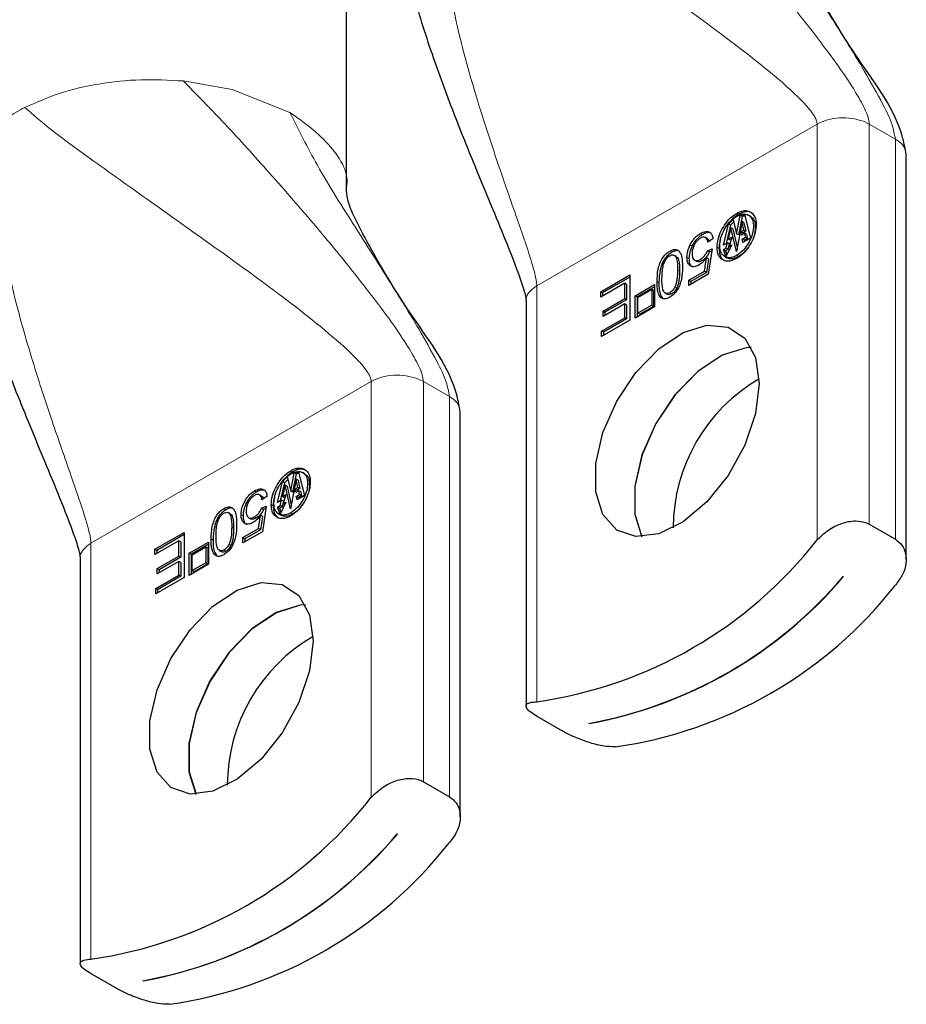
# Model space of a CAD drawing. Header units: millimetres. Extents: x 5 to 418, y 2 to 292.
# Tile 14 of 32: x 365.18 to 371.59, y 82.42 to 89.54. Entities that reach past the tile are written whole.
import ezdxf

# ---------------------------------------------------------------- set-up
doc = ezdxf.new("R2010")
doc.units = ezdxf.units.MM

msp = doc.modelspace()

# ---------------------------------------------------------------- linework, layer by layer
at = {"color": 7, "linetype": 'Continuous', "lineweight": 25}
for p, q in [((367.5446, 88.2983), (367.5446, 91.4011)), ((371.592, 85.6367), (371.592, 88.5674)), ((370.3066, 88.0612), (370.3402, 88.0949)), ((370.3446, 88.077), (370.3208, 88.053)), ((370.3402, 88.0949), (370.3655, 87.9923)), ((370.405, 88.0792), (370.3643, 87.8629)), ((370.3655, 87.9923), (370.3919, 88.1248)), ((370.406, 88.1166), (370.3797, 87.9842)), ((370.3919, 88.1248), (370.4227, 88.1299)), ((370.406, 88.1166), (370.3919, 88.1248)), ((370.4179, 88.0189), (370.405, 88.0792)), ((370.4191, 88.071), (370.405, 88.0792)), ((370.4253, 88.1198), (370.406, 88.1166)), ((370.4227, 88.1299), (370.4654, 87.9603)), ((370.4665, 88.1173), (370.4524, 88.1255)), ((370.2705, 87.9102), (370.3066, 88.0612)), ((370.3208, 88.053), (370.2892, 87.921)), ((370.3248, 88.0354), (370.3054, 87.9539)), ((370.3208, 88.053), (370.3066, 88.0612)), ((370.3643, 87.8629), (370.3248, 88.0354)), ((370.3389, 88.0272), (370.3248, 88.0354)), ((370.3389, 88.0272), (370.3698, 87.8923)), ((370.3965, 88.0066), (370.4179, 88.0189)), ((370.4018, 87.9818), (370.3965, 88.0066)), ((370.4107, 87.9984), (370.3965, 88.0066)), ((370.432, 88.0107), (370.4107, 87.9984)), ((370.432, 88.0107), (370.4179, 88.0189)), ((370.4191, 88.071), (370.432, 88.0107)), ((370.5023, 88.0384), (370.496, 87.989)), ((370.1411, 87.9646), (370.1403, 87.9651)), ((370.1544, 87.9569), (370.1411, 87.9646)), ((370.1944, 87.9546), (370.158, 87.9301)), ((370.3054, 87.9539), (370.3301, 87.9682)), ((370.3195, 87.9458), (370.3054, 87.9539)), ((370.3301, 87.9682), (370.3119, 87.9004)), ((370.3249, 87.9489), (370.3195, 87.9458)), ((370.3797, 87.9842), (370.3655, 87.9923)), ((370.4244, 87.9949), (370.4018, 87.9818)), ((370.4056, 87.9528), (370.4297, 87.9667)), ((370.4117, 87.9293), (370.4056, 87.9528)), ((370.4198, 87.9447), (370.4056, 87.9528)), ((370.4107, 87.9984), (370.4129, 87.9882)), ((370.4654, 87.9603), (370.4117, 87.9293)), ((370.4438, 87.9586), (370.4198, 87.9447)), ((370.4198, 87.9447), (370.4222, 87.9353)), ((370.4297, 87.9667), (370.4244, 87.9949)), ((370.4385, 87.9867), (370.4244, 87.9949)), ((370.4438, 87.9586), (370.4297, 87.9667)), ((370.4385, 87.9867), (370.4438, 87.9586)), ((370.1556, 87.8683), (370.1882, 87.8821)), ((370.1698, 87.8601), (370.1556, 87.8683)), ((370.1882, 87.8821), (370.1608, 87.6985)), ((370.1859, 87.867), (370.1698, 87.8601)), ((370.2988, 87.9265), (370.2705, 87.9102)), ((370.2712, 87.8769), (370.2891, 87.8873)), ((370.2887, 87.8263), (370.2712, 87.8769)), ((370.2853, 87.8688), (370.2712, 87.8769)), ((370.3032, 87.8791), (370.2853, 87.8688)), ((370.2853, 87.8688), (370.2954, 87.8397)), ((370.3313, 87.9116), (370.2887, 87.8263)), ((370.2891, 87.8873), (370.2988, 87.9265)), ((370.3032, 87.8791), (370.2891, 87.8873)), ((370.313, 87.9184), (370.2988, 87.9265)), ((370.313, 87.9184), (370.3032, 87.8791)), ((370.3119, 87.9004), (370.3313, 87.9116)), ((370.3226, 87.8942), (370.3119, 87.9004)), ((369.9302, 87.8268), (369.9161, 87.835)), ((370.0611, 87.8009), (370.0752, 87.7927)), ((370.133, 87.7208), (370.1483, 87.8172)), ((370.1624, 87.8091), (370.1471, 87.7126)), ((370.1624, 87.8091), (370.1483, 87.8172)), ((370.28, 87.8269), (370.2942, 87.8188)), ((370.0202, 87.6557), (370.133, 87.7208)), ((370.1471, 87.7126), (370.133, 87.7208)), ((369.3828, 87.5718), (369.5941, 87.6937)), ((369.5941, 87.6774), (369.397, 87.5636)), ((369.5941, 87.6937), (369.5941, 87.3671)), ((370.1608, 87.6985), (370.0202, 87.6173)), ((370.0202, 87.6173), (370.0202, 87.6557)), ((370.0202, 87.6557), (370.0344, 87.6475)), ((370.1471, 87.7126), (370.0344, 87.6475)), ((369.5566, 87.6335), (369.3828, 87.5332)), ((369.5566, 87.5225), (369.5566, 87.6335)), ((369.5707, 87.6253), (369.5566, 87.6335)), ((369.5707, 87.6253), (369.5707, 87.5143)), ((369.6321, 87.5434), (369.7714, 87.6238)), ((369.7714, 87.6074), (369.6463, 87.5352)), ((369.6522, 87.532), (369.7516, 87.5894)), ((369.7516, 87.5894), (369.7516, 87.4746)), ((369.7657, 87.5812), (369.7516, 87.5894)), ((369.7657, 87.5812), (369.7657, 87.4664)), ((369.7714, 87.6238), (369.7714, 87.4629)), ((370.0344, 87.6475), (370.0344, 87.6255)), ((369.3828, 87.5332), (369.3828, 87.5718)), ((369.397, 87.5636), (369.3828, 87.5718)), ((369.397, 87.5636), (369.397, 87.5414)), ((369.3999, 87.432), (369.5566, 87.5225)), ((369.5707, 87.5143), (369.414, 87.4238)), ((369.5707, 87.5143), (369.5566, 87.5225)), ((369.6321, 87.3825), (369.6321, 87.5434)), ((369.6463, 87.5352), (369.6321, 87.5434)), ((369.6463, 87.5352), (369.6463, 87.3906)), ((369.6522, 87.4172), (369.6522, 87.532)), ((369.8491, 87.5634), (369.8632, 87.5553)), ((368.843, 87.5061), (368.843, 84.5754)), ((369.5566, 87.4839), (369.3999, 87.3934)), ((369.5566, 87.3841), (369.5566, 87.4839)), ((369.5707, 87.4757), (369.5566, 87.4839)), ((369.5707, 87.4757), (369.5707, 87.3759)), ((369.7714, 87.4629), (369.6321, 87.3825)), ((369.7516, 87.4746), (369.6522, 87.4172)), ((369.7657, 87.4664), (369.6663, 87.4091)), ((369.7516, 87.4746), (369.7657, 87.4664)), ((369.3893, 87.2875), (369.5566, 87.3841)), ((369.5941, 87.3671), (369.3893, 87.2489)), ((369.3999, 87.3934), (369.3999, 87.432)), ((369.3999, 87.432), (369.414, 87.4238)), ((369.5707, 87.3759), (369.4035, 87.2793)), ((369.414, 87.4238), (369.414, 87.4016)), ((369.5707, 87.3759), (369.5566, 87.3841)), ((369.6663, 87.4091), (369.6522, 87.4172)), ((369.3893, 87.2489), (369.3893, 87.2875)), ((369.4035, 87.2793), (369.3893, 87.2875)), ((369.4035, 87.2793), (369.4035, 87.2571)), ((368.3676, 83.7753), (368.3676, 86.706)), ((367.0822, 86.1998), (367.1158, 86.2335)), ((367.1158, 86.2335), (367.1411, 86.1309)), ((367.1411, 86.1309), (367.1675, 86.2634)), ((367.1816, 86.2552), (367.1553, 86.1228)), ((367.1675, 86.2634), (367.1983, 86.2685)), ((367.1816, 86.2552), (367.1675, 86.2634)), ((367.2008, 86.2584), (367.1816, 86.2552)), ((367.1983, 86.2685), (367.2409, 86.0988)), ((367.2421, 86.2559), (367.228, 86.2641)), ((367.0461, 86.0488), (367.0822, 86.1998)), ((367.0964, 86.1916), (367.0648, 86.0596)), ((367.1004, 86.1739), (367.081, 86.0925)), ((367.0964, 86.1916), (367.0822, 86.1998)), ((367.1202, 86.2156), (367.0964, 86.1916)), ((367.1398, 86.0015), (367.1004, 86.1739)), ((367.1145, 86.1658), (367.1004, 86.1739)), ((367.1145, 86.1658), (367.1454, 86.0309)), ((367.1806, 86.2178), (367.1398, 86.0015)), ((367.1721, 86.1452), (367.1935, 86.1575)), ((367.1935, 86.1575), (367.1806, 86.2178)), ((367.1947, 86.2096), (367.1806, 86.2178)), ((367.2076, 86.1493), (367.1935, 86.1575)), ((367.1947, 86.2096), (367.2076, 86.1493)), ((367.2779, 86.177), (367.2716, 86.1276)), ((366.9167, 86.1032), (366.9158, 86.1037)), ((366.93, 86.0955), (366.9167, 86.1032)), ((366.97, 86.0932), (366.9336, 86.0687)), ((367.081, 86.0925), (367.1056, 86.1068)), ((367.0951, 86.0844), (367.081, 86.0925)), ((367.1056, 86.1068), (367.0875, 86.039)), ((367.1005, 86.0875), (367.0951, 86.0844)), ((367.1553, 86.1228), (367.1411, 86.1309)), ((367.1774, 86.1204), (367.1721, 86.1452)), ((367.1863, 86.137), (367.1721, 86.1452)), ((367.2, 86.1335), (367.1774, 86.1204)), ((367.1812, 86.0914), (367.2053, 86.1053)), ((367.1873, 86.0679), (367.1812, 86.0914)), ((367.1954, 86.0833), (367.1812, 86.0914)), ((367.2076, 86.1493), (367.1863, 86.137)), ((367.1863, 86.137), (367.1885, 86.1268)), ((367.2409, 86.0988), (367.1873, 86.0679)), ((367.2194, 86.0972), (367.1954, 86.0833)), ((367.1954, 86.0833), (367.1978, 86.0739)), ((367.2053, 86.1053), (367.2, 86.1335)), ((367.2141, 86.1253), (367.2, 86.1335)), ((367.2194, 86.0972), (367.2053, 86.1053)), ((367.2141, 86.1253), (367.2194, 86.0972)), ((366.9312, 86.0069), (366.9638, 86.0207)), ((366.9638, 86.0207), (366.9364, 85.8371)), ((367.0744, 86.0651), (367.0461, 86.0488)), ((367.0468, 86.0155), (367.0647, 86.0259)), ((367.0643, 85.9649), (367.0468, 86.0155)), ((367.0609, 86.0073), (367.0468, 86.0155)), ((367.0788, 86.0177), (367.0609, 86.0073)), ((367.1069, 86.0502), (367.0643, 85.9649)), ((367.0647, 86.0259), (367.0744, 86.0651)), ((367.0788, 86.0177), (367.0647, 86.0259)), ((367.0886, 86.0569), (367.0744, 86.0651)), ((367.0886, 86.0569), (367.0788, 86.0177)), ((367.0875, 86.039), (367.1069, 86.0502)), ((367.0982, 86.0328), (367.0875, 86.039)), ((366.7058, 85.9654), (366.6917, 85.9736)), ((366.9086, 85.8594), (366.9239, 85.9558)), ((366.938, 85.9477), (366.9227, 85.8512)), ((366.938, 85.9477), (366.9239, 85.9558)), ((366.9453, 85.9987), (366.9312, 86.0069)), ((366.9615, 86.0055), (366.9453, 85.9987)), ((367.0556, 85.9655), (367.0698, 85.9574)), ((367.0609, 86.0073), (367.071, 85.9783)), ((366.8367, 85.9394), (366.8508, 85.9313)), ((371.3253, 85.8909), (371.5139, 85.7821)), ((366.1584, 85.7104), (366.3697, 85.8323)), ((366.3697, 85.816), (366.1726, 85.7022)), ((366.3697, 85.8323), (366.3697, 85.5057)), ((366.7958, 85.7943), (366.9086, 85.8594)), ((366.9364, 85.8371), (366.7958, 85.7559)), ((366.9227, 85.8512), (366.81, 85.7861)), ((366.9227, 85.8512), (366.9086, 85.8594)), ((366.3322, 85.7721), (366.1584, 85.6718)), ((366.3322, 85.6611), (366.3322, 85.7721)), ((366.3463, 85.7639), (366.3322, 85.7721)), ((366.3463, 85.7639), (366.3463, 85.6529)), ((366.4077, 85.6819), (366.547, 85.7624)), ((366.547, 85.746), (366.4219, 85.6738)), ((366.4278, 85.6706), (366.5272, 85.728)), ((366.5272, 85.728), (366.5272, 85.6132)), ((366.5413, 85.7198), (366.5272, 85.728)), ((366.547, 85.7624), (366.547, 85.6015)), ((366.7958, 85.7559), (366.7958, 85.7943)), ((366.7958, 85.7943), (366.81, 85.7861)), ((366.81, 85.7861), (366.81, 85.7641)), ((366.1584, 85.6718), (366.1584, 85.7104)), ((366.1726, 85.7022), (366.1584, 85.7104)), ((366.1726, 85.7022), (366.1726, 85.6799)), ((366.1755, 85.5706), (366.3322, 85.6611)), ((366.3463, 85.6529), (366.3322, 85.6611)), ((366.4077, 85.5211), (366.4077, 85.6819)), ((366.4219, 85.6738), (366.4077, 85.6819)), ((366.4219, 85.6738), (366.4219, 85.5292)), ((366.4278, 85.5558), (366.4278, 85.6706)), ((366.5413, 85.7198), (366.5413, 85.605)), ((366.6247, 85.702), (366.6388, 85.6938)), ((365.6186, 85.6447), (365.6186, 82.714)), ((366.3322, 85.6225), (366.1755, 85.532)), ((366.3463, 85.6529), (366.1896, 85.5624)), ((366.3322, 85.5226), (366.3322, 85.6225)), ((366.3463, 85.6143), (366.3322, 85.6225)), ((366.3463, 85.6143), (366.3463, 85.5145)), ((366.547, 85.6015), (366.4077, 85.5211)), ((366.5272, 85.6132), (366.4278, 85.5558)), ((366.5413, 85.605), (366.4419, 85.5476)), ((366.5272, 85.6132), (366.5413, 85.605)), ((366.1649, 85.4261), (366.3322, 85.5226)), ((366.1755, 85.532), (366.1755, 85.5706)), ((366.1755, 85.5706), (366.1896, 85.5624)), ((366.3463, 85.5145), (366.1791, 85.4179)), ((366.1896, 85.5624), (366.1896, 85.5402)), ((366.3463, 85.5145), (366.3322, 85.5226)), ((366.4419, 85.5476), (366.4278, 85.5558)), ((366.3697, 85.5057), (366.1649, 85.3875)), ((371.136, 85.5126), (371.1374, 85.5118)), ((366.1649, 85.3875), (366.1649, 85.4261)), ((366.1791, 85.4179), (366.1649, 85.4261)), ((366.1791, 85.4179), (366.1791, 85.3956)), ((368.9211, 84.503), (369.1097, 84.3942)), ((369.299, 84.4505), (369.2975, 84.4513)), ((369.299, 84.4505), (369.299, 84.4514)), ((368.1009, 84.0295), (368.2894, 83.9207)), ((367.9116, 83.6512), (367.913, 83.6504)), ((365.6967, 82.6416), (365.8853, 82.5328)), ((366.0746, 82.5891), (366.0731, 82.5899)), ((366.0746, 82.5891), (366.0746, 82.59))]:
    msp.add_line(p, q, dxfattribs=at)
at = {"color": 7, "linetype": 'Continuous', "lineweight": 18}
for p, q in [((366.3636, 89.0965), (366.7187, 89.0354)), ((366.7187, 89.0354), (367.1345, 88.8698)), ((371.3253, 88.7851), (371.2832, 88.8049)), ((370.9482, 88.7851), (368.9211, 87.615)), ((370.9482, 88.7851), (370.9482, 85.7777)), ((371.3253, 85.8909), (371.3253, 88.7851)), ((371.5139, 88.6763), (371.3253, 88.7851)), ((371.5139, 88.6763), (371.5139, 85.7821)), ((370.3803, 88.1313), (370.3662, 88.1394)), ((370.5023, 88.0384), (370.4882, 88.0465)), ((370.1176, 87.9851), (370.1034, 87.9932)), ((369.8825, 87.8657), (369.8966, 87.8575)), ((370.0434, 87.9027), (370.0293, 87.9108)), ((370.2389, 87.8863), (370.2247, 87.8945)), ((370.021, 87.8128), (370.0069, 87.821)), ((370.1182, 87.7985), (370.1041, 87.8067)), ((370.3662, 87.8352), (370.3803, 87.8271)), ((369.939, 87.7317), (369.9531, 87.7236)), ((368.9211, 84.6076), (368.9211, 87.615)), ((369.8046, 87.6378), (369.7904, 87.646)), ((369.9352, 87.603), (369.9211, 87.6111)), ((369.897, 87.5575), (369.8829, 87.5657)), ((368.1009, 86.9237), (368.0588, 86.9435)), ((367.7238, 86.9237), (365.6967, 85.7536)), ((367.7238, 86.9237), (367.7238, 83.9163)), ((368.1009, 84.0295), (368.1009, 86.9237)), ((368.2894, 86.8149), (368.1009, 86.9237)), ((368.2894, 86.8149), (368.2894, 83.9207)), ((367.1559, 86.2698), (367.1417, 86.278)), ((367.2779, 86.177), (367.2637, 86.1851)), ((366.8932, 86.1237), (366.879, 86.1318)), ((366.819, 86.0413), (366.8049, 86.0494)), ((367.0145, 86.0249), (367.0003, 86.0331)), ((366.6581, 86.0043), (366.6722, 85.9961)), ((366.7966, 85.9514), (366.7825, 85.9596)), ((366.8938, 85.9371), (366.8797, 85.9452)), ((367.1417, 85.9738), (367.1559, 85.9657)), ((366.7145, 85.8703), (366.7287, 85.8622)), ((365.6967, 82.7461), (365.6967, 85.7536)), ((366.5801, 85.7764), (366.566, 85.7846)), ((366.7108, 85.7415), (366.6966, 85.7497)), ((366.6726, 85.6961), (366.6585, 85.7043))]:
    msp.add_line(p, q, dxfattribs=at)
at = {"color": 7, "linetype": 'Continuous', "lineweight": 25, "flags": 128}
for points in [[(370.5022, 87.0968), (370.5286, 86.9099), (370.5022, 86.6925), (370.4254, 86.4639), (370.305, 86.2445), (370.1516, 86.0538), (369.979, 85.9086), (369.8025, 85.822), (369.6377, 85.8015), (369.4992, 85.8491), (369.3995, 85.9604), (369.3473, 86.1257), (369.3473, 86.3301), (369.3995, 86.5556), (369.4992, 86.7821), (369.6377, 86.9895), (369.8025, 87.1594), (369.979, 87.2766), (370.1516, 87.3307), (370.305, 87.317), (370.4254, 87.2367), (370.5022, 87.0968)], [(370.4713, 87.1708), (370.4338, 87.1679), (370.2612, 87.1137), (370.0846, 86.9965), (369.9198, 86.8267), (369.7814, 86.6193), (369.6816, 86.3928), (369.6294, 86.1673), (369.6294, 85.9628), (369.6801, 85.8003)], [(370.4717, 87.1699), (370.4352, 87.167), (370.2626, 87.1129), (370.086, 86.9957), (369.9212, 86.8258), (369.7828, 86.6185), (369.683, 86.3919), (369.6309, 86.1664), (369.6309, 85.962), (369.6811, 85.8003)], [(367.2778, 85.2354), (367.3042, 85.0485), (367.2778, 84.831), (367.201, 84.6025), (367.0806, 84.3831), (366.9272, 84.1924), (366.7546, 84.0472), (366.5781, 83.9606), (366.4133, 83.9401), (366.2748, 83.9877), (366.1751, 84.099), (366.1229, 84.2643), (366.1229, 84.4687), (366.1751, 84.6942), (366.2748, 84.9207), (366.4133, 85.1281), (366.5781, 85.298), (366.7546, 85.4152), (366.9272, 85.4693), (367.0806, 85.4556), (367.201, 85.3752), (367.2778, 85.2354)], [(367.2469, 85.3093), (367.2094, 85.3064), (367.0368, 85.2523), (366.8602, 85.1351), (366.6954, 84.9652), (366.557, 84.7579), (366.4572, 84.5314), (366.405, 84.3059), (366.405, 84.1014), (366.4557, 83.9389)], [(367.2473, 85.3085), (367.2108, 85.3056), (367.0382, 85.2515), (366.8616, 85.1343), (366.6968, 84.9644), (366.5584, 84.757), (366.4586, 84.5305), (366.4065, 84.305), (366.4065, 84.1006), (366.4567, 83.9389)]]:
    msp.add_lwpolyline(points, dxfattribs=at)
at = {"color": 7, "linetype": 'Continuous', "lineweight": 18}
msp.add_arc((365.815, 87.728), 1.3191, 116.87687, 123.11514, dxfattribs=at)
at = {"color": 7, "linetype": 'Continuous', "lineweight": 25}
for centre, radius, start, end in [((371.1542, 85.8629), 1.2472, 120.1394, 179.86599), ((368.4816, 87.7097), 3.1331, 278.06474, 321.93003), ((368.7361, 87.5468), 3.146, 280.27979, 319.71493), ((368.7375, 87.546), 3.1461, 280.28003, 319.71465), ((369.0473, 87.3831), 3.1331, 278.06446, 321.93005), ((367.9298, 84.0015), 1.2472, 120.13916, 179.86629), ((365.2572, 85.8483), 3.1331, 278.06428, 321.93023), ((365.5117, 85.6855), 3.1461, 280.28025, 319.71445), ((365.5132, 85.6845), 3.1459, 280.27928, 319.71542), ((365.8229, 85.5217), 3.1331, 278.06428, 321.93024)]:
    msp.add_arc(centre, radius, start, end, dxfattribs=at)
at = {"color": 7, "linetype": 'Continuous', "lineweight": 18}
for points, knots in [([(371.3253, 88.7851), (371.323, 88.8014), (371.3176, 88.8401), (371.2814, 88.9201), (371.189, 89.0836), (371.0165, 89.3244), (370.7767, 89.6319), (370.4921, 89.9739), (370.1811, 90.3296), (369.8749, 90.6669), (369.6761, 90.8686), (369.588, 90.958)], [0, 0, 0, 0, 0.017488, 0.041792, 0.093247, 0.219266, 0.358579, 0.511656, 0.696257, 0.865395, 1, 1, 1, 1]), ([(370.9482, 88.7851), (370.9471, 88.7931), (370.9448, 88.8111), (370.9306, 88.8387), (370.8968, 88.8903), (370.7936, 89.0024), (370.5753, 89.1912), (370.2412, 89.4484), (369.8202, 89.7543), (369.368, 90.0735), (368.9628, 90.3627), (368.6544, 90.585), (368.5045, 90.7134), (368.4431, 90.7659)], [0, 0, 0, 0, 0.007437, 0.016887, 0.028587, 0.065112, 0.158537, 0.298271, 0.45908, 0.644926, 0.815543, 0.924549, 1, 1, 1, 1]), ([(370.3589, 90.7312), (370.4236, 90.6029), (370.5673, 90.3177), (370.8359, 89.8957), (371.0843, 89.5036), (371.2849, 89.1811), (371.4072, 88.9607), (371.4903, 88.7993), (371.5072, 88.7113), (371.5139, 88.6763)], [0, 0, 0, 0, 0.182225, 0.405157, 0.634216, 0.771718, 0.886661, 0.954988, 1, 1, 1, 1]), ([(368.3188, 90.6942), (368.2934, 90.6109), (368.2384, 90.431), (368.2424, 90.1277), (368.3012, 89.628), (368.4486, 89.0804), (368.6325, 88.5175), (368.7709, 88.1213), (368.8682, 87.8453), (368.9106, 87.69), (368.9198, 87.6399), (368.9207, 87.6226), (368.9211, 87.615)], [0, 0, 0, 0, 0.08169, 0.176353, 0.282579, 0.556382, 0.708069, 0.841123, 0.952043, 0.983705, 0.992826, 1, 1, 1, 1]), ([(365.2187, 88.9045), (365.3016, 88.9413), (365.4736, 89.0175), (365.7572, 89.0805), (366.0574, 89.1132), (366.2612, 89.1021), (366.3636, 89.0965)], [0, 0, 0, 0, 0.230999, 0.479527, 0.738565, 1, 1, 1, 1]), ([(368.1009, 86.9237), (368.0986, 86.94), (368.0932, 86.9787), (368.057, 87.0587), (367.9646, 87.2222), (367.7921, 87.463), (367.5522, 87.7705), (367.2677, 88.1125), (366.9567, 88.4682), (366.6505, 88.8055), (366.4517, 89.0072), (366.3636, 89.0965)], [0, 0, 0, 0, 0.017488, 0.041792, 0.093247, 0.219266, 0.358579, 0.511656, 0.696256, 0.865395, 1, 1, 1, 1]), ([(367.7238, 86.9237), (367.7227, 86.9317), (367.7204, 86.9497), (367.7062, 86.9773), (367.6724, 87.0288), (367.5692, 87.141), (367.3509, 87.3297), (367.0168, 87.587), (366.5958, 87.8929), (366.1436, 88.212), (365.7384, 88.5013), (365.43, 88.7236), (365.2801, 88.852), (365.2187, 88.9045)], [0, 0, 0, 0, 0.007437, 0.016887, 0.028587, 0.065113, 0.158537, 0.298272, 0.459081, 0.644926, 0.815543, 0.924549, 1, 1, 1, 1]), ([(367.1345, 88.8698), (367.1991, 88.7415), (367.3429, 88.4563), (367.6115, 88.0342), (367.8599, 87.6422), (368.0605, 87.3197), (368.1828, 87.0993), (368.2659, 86.9379), (368.2827, 86.8498), (368.2894, 86.8149)], [0, 0, 0, 0, 0.182225, 0.405157, 0.634216, 0.771718, 0.886658, 0.954988, 1, 1, 1, 1]), ([(367.1345, 88.8698), (367.2368, 88.797), (367.4229, 88.6646), (367.572, 88.4212), (367.5416, 88.3152), (367.5404, 88.3109)], [0, 0, 0, 0, 0.539559, 0.981556, 1, 1, 1, 1]), ([(365.0944, 88.8328), (365.069, 88.7494), (365.014, 88.5696), (365.018, 88.2663), (365.0768, 87.7666), (365.2242, 87.219), (365.4081, 86.6561), (365.5465, 86.2599), (365.6438, 85.9839), (365.6862, 85.8286), (365.6954, 85.7784), (365.6963, 85.7612), (365.6967, 85.7536)], [0, 0, 0, 0, 0.08169, 0.176353, 0.282579, 0.556382, 0.708069, 0.841123, 0.952043, 0.983705, 0.992826, 1, 1, 1, 1]), ([(371.2832, 88.8049), (371.2557, 88.8131), (371.1992, 88.83), (371.1102, 88.8318), (371.0237, 88.8202), (370.9725, 88.7964), (370.9482, 88.7851)], [0, 0, 0, 0, 0.248681, 0.511319, 0.767925, 1, 1, 1, 1]), ([(371.592, 88.5674), (371.5872, 88.5884), (371.5766, 88.6352), (371.5361, 88.6617), (371.5139, 88.6763)], [0, 0, 0, 0, 0.449222, 1, 1, 1, 1]), ([(368.9211, 87.615), (368.9029, 87.6023), (368.8695, 87.579), (368.8411, 87.5353), (368.8453, 87.5114), (368.8463, 87.5062)], [0, 0, 0, 0, 0.485242, 0.887636, 1, 1, 1, 1]), ([(368.0588, 86.9435), (368.0313, 86.9517), (367.9748, 86.9686), (367.8858, 86.9704), (367.7993, 86.9588), (367.7481, 86.935), (367.7238, 86.9237)], [0, 0, 0, 0, 0.248683, 0.511318, 0.767927, 1, 1, 1, 1]), ([(368.3676, 86.706), (368.3628, 86.727), (368.3522, 86.7738), (368.3117, 86.8003), (368.2894, 86.8149)], [0, 0, 0, 0, 0.449222, 1, 1, 1, 1]), ([(365.6967, 85.7536), (365.6785, 85.7408), (365.6451, 85.7176), (365.6167, 85.6738), (365.6209, 85.65), (365.6219, 85.6448)], [0, 0, 0, 0, 0.485246, 0.887636, 1, 1, 1, 1])]:
    msp.add_open_spline(points, degree=3, knots=knots, dxfattribs=at)
at = {"color": 7, "linetype": 'Continuous', "lineweight": 25}
for points, knots in [([(367.969, 90.1769), (367.9839, 90.0337), (368.0153, 89.7319), (368.1583, 89.2997), (368.3076, 88.8894), (368.4488, 88.539), (368.5714, 88.2427), (368.6829, 87.9736), (368.7695, 87.7573), (368.8208, 87.6107), (368.837, 87.5498), (368.8421, 87.5232), (368.8427, 87.5119), (368.843, 87.5069)], [0, 0, 0, 0, 0.1527, 0.321867, 0.481832, 0.617694, 0.723486, 0.82296, 0.9276, 0.971257, 0.988013, 0.994666, 1, 1, 1, 1]), ([(371.592, 88.5672), (371.585, 88.6049), (371.5382, 88.8587), (371.2453, 89.2344), (370.9875, 89.6651), (370.8358, 89.9473), (370.7799, 90.081), (370.7721, 90.1378), (370.7689, 90.1617)], [0, 0, 0, 0, 0.06349, 0.427399, 0.761022, 0.904974, 0.9601, 1, 1, 1, 1]), ([(364.7446, 88.3155), (364.7595, 88.1723), (364.7908, 87.8705), (364.9339, 87.4383), (365.0832, 87.0279), (365.2244, 86.6776), (365.347, 86.3813), (365.4585, 86.1121), (365.5451, 85.8959), (365.5964, 85.7493), (365.6126, 85.6884), (365.6177, 85.6618), (365.6183, 85.6505), (365.6186, 85.6455)], [0, 0, 0, 0, 0.1527, 0.321867, 0.481832, 0.617694, 0.723486, 0.82296, 0.9276, 0.971257, 0.988013, 0.994666, 1, 1, 1, 1]), ([(368.3676, 86.7058), (368.3606, 86.7435), (368.3138, 86.9973), (368.0209, 87.373), (367.7631, 87.8037), (367.6114, 88.0859), (367.5555, 88.2195), (367.5477, 88.2764), (367.5445, 88.3002)], [0, 0, 0, 0, 0.06349, 0.427399, 0.761025, 0.904974, 0.9601, 1, 1, 1, 1]), ([(370.3662, 88.1394), (370.3811, 88.147), (370.4084, 88.1609), (370.4533, 88.159), (370.4898, 88.1346), (370.506, 88.0961), (370.5071, 88.069), (370.5076, 88.0578)], [0, 0, 0, 0, 0.237349, 0.434016, 0.610824, 0.838877, 1, 1, 1, 1]), ([(370.4792, 88.1392), (370.4725, 88.1432), (370.4518, 88.1555), (370.4141, 88.1487), (370.3902, 88.1364), (370.3803, 88.1313)], [0, 0, 0, 0, 0.221239, 0.677609, 1, 1, 1, 1]), ([(370.2247, 87.8945), (370.2262, 87.9138), (370.2295, 87.9548), (370.2533, 88.0131), (370.2873, 88.0698), (370.3257, 88.1132), (370.3557, 88.1327), (370.3662, 88.1394)], [0, 0, 0, 0, 0.197453, 0.417415, 0.635002, 0.873362, 1, 1, 1, 1]), ([(370.2441, 87.9057), (370.2455, 87.9224), (370.2482, 87.9577), (370.2688, 88.008), (370.2981, 88.0569), (370.3312, 88.0944), (370.3572, 88.1112), (370.3662, 88.117)], [0, 0, 0, 0, 0.197423, 0.417354, 0.634901, 0.873383, 1, 1, 1, 1]), ([(370.3803, 88.1313), (370.364, 88.1205), (370.3371, 88.1028), (370.3179, 88.0772), (370.3103, 88.0671)], [0, 0, 0, 0, 0.606433, 1, 1, 1, 1]), ([(370.3662, 88.117), (370.3791, 88.1235), (370.4026, 88.1355), (370.4413, 88.1339), (370.4728, 88.1128), (370.4868, 88.0796), (370.4878, 88.0562), (370.4882, 88.0465)], [0, 0, 0, 0, 0.237381, 0.434076, 0.610865, 0.838867, 1, 1, 1, 1]), ([(370.4036, 88.118), (370.409, 88.1211), (370.4169, 88.1255), (370.4257, 88.1244), (370.4285, 88.124)], [0, 0, 0, 0, 0.681158, 1, 1, 1, 1]), ([(370.4655, 88.1157), (370.4715, 88.1124), (370.4896, 88.1023), (370.5008, 88.0711), (370.5018, 88.048), (370.5023, 88.0384)], [0, 0, 0, 0, 0.221361, 0.677543, 1, 1, 1, 1]), ([(370.1034, 87.9932), (370.1162, 87.9998), (370.1361, 88.0101), (370.1672, 88.0072), (370.1864, 87.9902), (370.1926, 87.9706), (370.194, 87.9583), (370.1944, 87.9546)], [0, 0, 0, 0, 0.334789, 0.524051, 0.706025, 0.911275, 1, 1, 1, 1]), ([(370.5076, 88.0578), (370.506, 88.0384), (370.5028, 87.9975), (370.479, 87.9391), (370.445, 87.8824), (370.4065, 87.839), (370.3766, 87.8195), (370.3662, 87.8128)], [0, 0, 0, 0, 0.1973962, 0.417192, 0.6356634, 0.8735474, 1, 1, 1, 1]), ([(370.4882, 88.0465), (370.4868, 88.0299), (370.4841, 87.9946), (370.4635, 87.9442), (370.4342, 87.8952), (370.401, 87.8578), (370.3751, 87.841), (370.3662, 87.8352)], [0, 0, 0, 0, 0.197361, 0.417105, 0.635662, 0.873594, 1, 1, 1, 1]), ([(370.0293, 87.9108), (370.034, 87.9196), (370.0431, 87.9367), (370.0607, 87.9592), (370.0805, 87.9786), (370.0958, 87.9884), (370.1034, 87.9932)], [0, 0, 0, 0, 0.265185, 0.516644, 0.759622, 1, 1, 1, 1]), ([(370.1176, 87.9851), (370.11, 87.9802), (370.0947, 87.9704), (370.0749, 87.9511), (370.0572, 87.9286), (370.0481, 87.9115), (370.0434, 87.9027)], [0, 0, 0, 0, 0.240372, 0.483354, 0.734766, 1, 1, 1, 1]), ([(370.1037, 87.9605), (370.0971, 87.956), (370.0832, 87.9465), (370.0675, 87.9263), (370.0546, 87.9026), (370.0454, 87.8757), (370.0443, 87.8561), (370.0437, 87.846)], [0, 0, 0, 0, 0.176133, 0.372584, 0.563612, 0.776162, 1, 1, 1, 1]), ([(370.158, 87.9301), (370.1565, 87.9382), (370.1541, 87.9513), (370.1421, 87.966), (370.126, 87.9695), (370.1131, 87.9656), (370.1059, 87.9617), (370.1037, 87.9605)], [0, 0, 0, 0, 0.311291, 0.500038, 0.688114, 0.90178, 1, 1, 1, 1]), ([(370.1828, 87.9954), (370.1756, 87.9976), (370.1596, 88.0026), (370.1367, 87.9952), (370.1232, 87.988), (370.1176, 87.9851)], [0, 0, 0, 0, 0.323823, 0.720954, 1, 1, 1, 1]), ([(370.154, 87.9563), (370.157, 87.9544), (370.1643, 87.95), (370.1666, 87.9417), (370.1679, 87.9368)], [0, 0, 0, 0, 0.416811, 1, 1, 1, 1]), ([(370.2496, 87.9485), (370.2467, 87.9402), (370.2396, 87.9201), (370.2391, 87.8988), (370.2389, 87.8863)], [0, 0, 0, 0, 0.4148742, 1, 1, 1, 1]), ([(369.7904, 87.646), (369.7915, 87.6764), (369.793, 87.7213), (369.8102, 87.779), (369.8286, 87.8156), (369.8519, 87.8439), (369.8702, 87.8584), (369.8807, 87.8646), (369.8825, 87.8657)], [0, 0, 0, 0, 0.364352, 0.537322, 0.720455, 0.8539, 0.974892, 1, 1, 1, 1]), ([(369.8825, 87.8657), (369.8888, 87.869), (369.9003, 87.8751), (369.918, 87.8792), (369.9343, 87.8778), (369.9426, 87.872), (369.9467, 87.8692)], [0, 0, 0, 0, 0.311386, 0.566631, 0.785958, 1, 1, 1, 1]), ([(369.9448, 87.8687), (369.9409, 87.8695), (369.9313, 87.8713), (369.9144, 87.8668), (369.9029, 87.8608), (369.8966, 87.8575)], [0, 0, 0, 0, 0.232161, 0.578034, 1, 1, 1, 1]), ([(369.9467, 87.8692), (369.9512, 87.8638), (369.9613, 87.8516), (369.973, 87.8116), (369.974, 87.7776), (369.9747, 87.7524)], [0, 0, 0, 0, 0.168558, 0.384646, 1, 1, 1, 1]), ([(370.0069, 87.821), (370.0079, 87.8361), (370.0101, 87.8674), (370.0227, 87.896), (370.0293, 87.9108)], [0, 0, 0, 0, 0.48364, 1, 1, 1, 1]), ([(370.0434, 87.9027), (370.0369, 87.8879), (370.0242, 87.8592), (370.0221, 87.8279), (370.021, 87.8128)], [0, 0, 0, 0, 0.516393, 1, 1, 1, 1]), ([(370.1041, 87.8067), (370.1111, 87.8115), (370.1261, 87.8218), (370.1433, 87.8433), (370.1516, 87.8601), (370.1556, 87.8683)], [0, 0, 0, 0, 0.314097, 0.664003, 1, 1, 1, 1]), ([(370.3662, 87.8128), (370.3513, 87.8053), (370.324, 87.7915), (370.2793, 87.7934), (370.2427, 87.8177), (370.2263, 87.8561), (370.2252, 87.8833), (370.2247, 87.8945)], [0, 0, 0, 0, 0.2365098, 0.4325251, 0.6097529, 0.8396025, 1, 1, 1, 1]), ([(370.2389, 87.8863), (370.24, 87.87), (370.2419, 87.84), (370.26, 87.8061), (370.2771, 87.7988), (370.2815, 87.7969)], [0, 0, 0, 0, 0.472735, 0.864577, 1, 1, 1, 1]), ([(370.3662, 87.8352), (370.3533, 87.8287), (370.3298, 87.8169), (370.2913, 87.8185), (370.2596, 87.8394), (370.2455, 87.8726), (370.2445, 87.8961), (370.2441, 87.9057)], [0, 0, 0, 0, 0.236416, 0.432349, 0.609627, 0.839678, 1, 1, 1, 1]), ([(370.4456, 87.887), (370.4334, 87.8721), (370.4145, 87.8489), (370.3893, 87.8328), (370.3803, 87.8271)], [0, 0, 0, 0, 0.640541, 1, 1, 1, 1]), ([(369.8966, 87.8575), (369.8865, 87.8507), (369.8672, 87.8377), (369.8453, 87.8104), (369.8263, 87.7758), (369.8075, 87.7183), (369.8057, 87.6695), (369.8046, 87.6378)], [0, 0, 0, 0, 0.1454125, 0.2789442, 0.4158079, 0.6201592, 1, 1, 1, 1]), ([(369.8262, 87.6666), (369.8267, 87.694), (369.8275, 87.7322), (369.8392, 87.7784), (369.852, 87.8023), (369.8657, 87.821), (369.8769, 87.8289), (369.8825, 87.8328)], [0, 0, 0, 0, 0.447001, 0.624889, 0.775158, 0.889864, 1, 1, 1, 1]), ([(369.8825, 87.8328), (369.8872, 87.8352), (369.8959, 87.8396), (369.9118, 87.8388), (369.9258, 87.8286), (369.9392, 87.7916), (369.9391, 87.7586), (369.939, 87.7317)], [0, 0, 0, 0, 0.109454, 0.200286, 0.316268, 0.445531, 1, 1, 1, 1]), ([(369.9296, 87.8259), (369.9326, 87.8241), (369.9412, 87.8191), (369.9526, 87.7823), (369.9529, 87.7499), (369.9531, 87.7236)], [0, 0, 0, 0, 0.0944204, 0.2656352, 1, 1, 1, 1]), ([(370.0948, 87.766), (370.0854, 87.7611), (370.0681, 87.7523), (370.0397, 87.7534), (370.0179, 87.769), (370.008, 87.794), (370.0072, 87.8121), (370.0069, 87.821)], [0, 0, 0, 0, 0.233816, 0.427349, 0.59644, 0.803019, 1, 1, 1, 1]), ([(370.021, 87.8128), (370.0217, 87.8011), (370.0229, 87.781), (370.0341, 87.7581), (370.0446, 87.7536), (370.0473, 87.7525)], [0, 0, 0, 0, 0.513806, 0.875591, 1, 1, 1, 1]), ([(370.0437, 87.846), (370.0441, 87.8363), (370.0447, 87.8211), (370.0555, 87.8027), (370.0717, 87.7957), (370.0888, 87.7986), (370.099, 87.804), (370.1041, 87.8067)], [0, 0, 0, 0, 0.3001354, 0.4747224, 0.6379593, 0.8186838, 1, 1, 1, 1]), ([(370.1182, 87.7985), (370.1113, 87.795), (370.0996, 87.7892), (370.083, 87.7879), (370.0772, 87.7924), (370.0757, 87.7935)], [0, 0, 0, 0, 0.519544, 0.875478, 1, 1, 1, 1]), ([(370.1483, 87.8172), (370.1401, 87.8066), (370.1249, 87.7867), (370.1043, 87.7725), (370.0948, 87.766)], [0, 0, 0, 0, 0.537483, 1, 1, 1, 1]), ([(370.1698, 87.8601), (370.1669, 87.854), (370.1599, 87.8391), (370.1445, 87.8187), (370.129, 87.805), (370.1199, 87.7995), (370.1182, 87.7985)], [0, 0, 0, 0, 0.246714, 0.606458, 0.929239, 1, 1, 1, 1]), ([(370.3803, 87.8271), (370.3676, 87.8208), (370.3444, 87.8094), (370.3113, 87.8083), (370.2985, 87.8179), (370.2951, 87.8204)], [0, 0, 0, 0, 0.472611, 0.864313, 1, 1, 1, 1]), ([(369.9747, 87.7524), (369.9737, 87.7221), (369.9722, 87.6773), (369.9551, 87.6195), (369.9366, 87.5829), (369.9122, 87.5524), (369.8927, 87.5392), (369.8825, 87.5323)], [0, 0, 0, 0, 0.362448, 0.535926, 0.719663, 0.852137, 1, 1, 1, 1]), ([(369.939, 87.7317), (369.9383, 87.7082), (369.9375, 87.6753), (369.93, 87.6349), (369.9239, 87.6186), (369.9211, 87.6111)], [0, 0, 0, 0, 0.574901, 0.804853, 1, 1, 1, 1]), ([(369.9531, 87.7236), (369.9525, 87.7), (369.9516, 87.6671), (369.9442, 87.6267), (369.938, 87.6104), (369.9352, 87.603)], [0, 0, 0, 0, 0.574922, 0.804862, 1, 1, 1, 1]), ([(369.8829, 87.5657), (369.8781, 87.5633), (369.8693, 87.5589), (369.8533, 87.5596), (369.8393, 87.5699), (369.8259, 87.6068), (369.8261, 87.6398), (369.8262, 87.6666)], [0, 0, 0, 0, 0.110592, 0.202356, 0.318179, 0.446553, 1, 1, 1, 1]), ([(369.8825, 87.5323), (369.8733, 87.5276), (369.8565, 87.5189), (369.829, 87.5198), (369.8064, 87.5401), (369.7914, 87.5837), (369.7908, 87.6217), (369.7904, 87.646)], [0, 0, 0, 0, 0.161879, 0.295306, 0.402407, 0.618016, 1, 1, 1, 1]), ([(369.8046, 87.6378), (369.8038, 87.6101), (369.8027, 87.5694), (369.824, 87.5356), (369.8309, 87.5249)], [0, 0, 0, 0, 0.680608, 1, 1, 1, 1]), ([(369.9211, 87.6111), (369.9186, 87.6061), (369.9139, 87.5966), (369.9049, 87.584), (369.8947, 87.5734), (369.8868, 87.5682), (369.8829, 87.5657)], [0, 0, 0, 0, 0.275503, 0.530037, 0.769245, 1, 1, 1, 1]), ([(369.9352, 87.603), (369.9328, 87.598), (369.9281, 87.5884), (369.919, 87.5758), (369.9089, 87.5652), (369.9009, 87.5601), (369.897, 87.5575)], [0, 0, 0, 0, 0.2754199, 0.5299584, 0.7692406, 1, 1, 1, 1]), ([(369.897, 87.5575), (369.8923, 87.5552), (369.8836, 87.551), (369.8705, 87.5506), (369.8654, 87.5548), (369.8638, 87.5562)], [0, 0, 0, 0, 0.4488695, 0.8213605, 1, 1, 1, 1]), ([(367.1417, 86.278), (367.1567, 86.2856), (367.184, 86.2994), (367.2289, 86.2976), (367.2654, 86.2732), (367.2816, 86.2347), (367.2827, 86.2076), (367.2832, 86.1963)], [0, 0, 0, 0, 0.237341, 0.4340093, 0.610819, 0.8388754, 1, 1, 1, 1]), ([(367.0003, 86.0331), (367.0018, 86.0524), (367.0051, 86.0933), (367.0289, 86.1517), (367.0629, 86.2084), (367.1013, 86.2518), (367.1313, 86.2713), (367.1417, 86.278)], [0, 0, 0, 0, 0.197451, 0.41741, 0.634994, 0.873354, 1, 1, 1, 1]), ([(367.0197, 86.0443), (367.0211, 86.061), (367.0238, 86.0963), (367.0444, 86.1466), (367.0737, 86.1955), (367.1068, 86.233), (367.1328, 86.2498), (367.1417, 86.2556)], [0, 0, 0, 0, 0.197424, 0.417355, 0.6349, 0.873385, 1, 1, 1, 1]), ([(367.1559, 86.2698), (367.1396, 86.2591), (367.1127, 86.2414), (367.0935, 86.2158), (367.0859, 86.2057)], [0, 0, 0, 0, 0.606428, 1, 1, 1, 1]), ([(367.1417, 86.2556), (367.1546, 86.2621), (367.1782, 86.2741), (367.2169, 86.2725), (367.2484, 86.2514), (367.2624, 86.2182), (367.2634, 86.1948), (367.2637, 86.1851)], [0, 0, 0, 0, 0.237377, 0.434069, 0.610838, 0.838837, 1, 1, 1, 1]), ([(367.2548, 86.2778), (367.248, 86.2818), (367.2274, 86.2941), (367.1897, 86.2873), (367.1658, 86.275), (367.1559, 86.2698)], [0, 0, 0, 0, 0.221232, 0.67761, 1, 1, 1, 1]), ([(367.1792, 86.2566), (367.1846, 86.2596), (367.1925, 86.2641), (367.2013, 86.263), (367.2041, 86.2626)], [0, 0, 0, 0, 0.6811384, 1, 1, 1, 1]), ([(367.2411, 86.2543), (367.2471, 86.251), (367.2652, 86.2409), (367.2763, 86.2097), (367.2774, 86.1866), (367.2779, 86.177)], [0, 0, 0, 0, 0.221375, 0.677589, 1, 1, 1, 1]), ([(367.2832, 86.1963), (367.2816, 86.177), (367.2784, 86.1361), (367.2546, 86.0777), (367.2206, 86.021), (367.1821, 85.9776), (367.1522, 85.9581), (367.1417, 85.9514)], [0, 0, 0, 0, 0.197377, 0.417193, 0.635665, 0.873535, 1, 1, 1, 1]), ([(367.2637, 86.1851), (367.2624, 86.1684), (367.2597, 86.1332), (367.2391, 86.0828), (367.2098, 86.0338), (367.1766, 85.9964), (367.1507, 85.9796), (367.1417, 85.9738)], [0, 0, 0, 0, 0.197361, 0.417105, 0.635661, 0.873594, 1, 1, 1, 1]), ([(366.8049, 86.0494), (366.8096, 86.0582), (366.8187, 86.0753), (366.8363, 86.0978), (366.8561, 86.1172), (366.8714, 86.127), (366.879, 86.1318)], [0, 0, 0, 0, 0.265189, 0.516644, 0.759627, 1, 1, 1, 1]), ([(366.8932, 86.1237), (366.8856, 86.1188), (366.8703, 86.109), (366.8505, 86.0897), (366.8328, 86.0672), (366.8237, 86.0501), (366.819, 86.0413)], [0, 0, 0, 0, 0.240371, 0.483315, 0.734768, 1, 1, 1, 1]), ([(366.8792, 86.0991), (366.8727, 86.0946), (366.8588, 86.0851), (366.8431, 86.0648), (366.8302, 86.0412), (366.821, 86.0143), (366.8199, 85.9946), (366.8193, 85.9846)], [0, 0, 0, 0, 0.176106, 0.372589, 0.563616, 0.776162, 1, 1, 1, 1]), ([(366.879, 86.1318), (366.8917, 86.1384), (366.9116, 86.1487), (366.9428, 86.1458), (366.962, 86.1288), (366.9682, 86.1091), (366.9696, 86.0969), (366.97, 86.0932)], [0, 0, 0, 0, 0.334798, 0.524061, 0.70603, 0.911278, 1, 1, 1, 1]), ([(366.9336, 86.0687), (366.9321, 86.0768), (366.9297, 86.0899), (366.9177, 86.1046), (366.9015, 86.1081), (366.8887, 86.1042), (366.8815, 86.1003), (366.8792, 86.0991)], [0, 0, 0, 0, 0.311229, 0.499983, 0.688084, 0.901776, 1, 1, 1, 1]), ([(366.9584, 86.134), (366.9512, 86.1362), (366.9352, 86.1412), (366.9123, 86.1338), (366.8988, 86.1266), (366.8932, 86.1237)], [0, 0, 0, 0, 0.323817, 0.72091, 1, 1, 1, 1]), ([(366.9296, 86.0949), (366.9326, 86.093), (366.9399, 86.0886), (366.9422, 86.0803), (366.9435, 86.0754)], [0, 0, 0, 0, 0.416889, 1, 1, 1, 1]), ([(367.0252, 86.0871), (367.0223, 86.0788), (367.0152, 86.0587), (367.0147, 86.0374), (367.0145, 86.0249)], [0, 0, 0, 0, 0.414925, 1, 1, 1, 1]), ([(366.6581, 86.0043), (366.6644, 86.0076), (366.6759, 86.0137), (366.6936, 86.0178), (366.7099, 86.0163), (366.7182, 86.0106), (366.7223, 86.0077)], [0, 0, 0, 0, 0.311408, 0.566629, 0.785952, 1, 1, 1, 1]), ([(366.7825, 85.9596), (366.7835, 85.9747), (366.7857, 86.0059), (366.7983, 86.0346), (366.8049, 86.0494)], [0, 0, 0, 0, 0.483639, 1, 1, 1, 1]), ([(366.819, 86.0413), (366.8125, 86.0265), (366.7998, 85.9978), (366.7976, 85.9665), (366.7966, 85.9514)], [0, 0, 0, 0, 0.516393, 1, 1, 1, 1]), ([(367.1417, 85.9514), (367.1269, 85.9439), (367.0996, 85.9301), (367.0549, 85.932), (367.0183, 85.9562), (367.0019, 85.9947), (367.0008, 86.0219), (367.0003, 86.0331)], [0, 0, 0, 0, 0.23651, 0.43253, 0.609747, 0.8396, 1, 1, 1, 1]), ([(367.0145, 86.0249), (367.0155, 86.0085), (367.0175, 85.9786), (367.0356, 85.9447), (367.0527, 85.9374), (367.0571, 85.9355)], [0, 0, 0, 0, 0.472734, 0.864577, 1, 1, 1, 1]), ([(367.1417, 85.9738), (367.1289, 85.9673), (367.1054, 85.9554), (367.0669, 85.9571), (367.0352, 85.978), (367.0211, 86.0112), (367.0201, 86.0346), (367.0197, 86.0443)], [0, 0, 0, 0, 0.236412, 0.432349, 0.609627, 0.839679, 1, 1, 1, 1]), ([(367.2211, 86.0256), (367.209, 86.0107), (367.1901, 85.9875), (367.1649, 85.9714), (367.1559, 85.9657)], [0, 0, 0, 0, 0.640559, 1, 1, 1, 1]), ([(366.566, 85.7846), (366.567, 85.815), (366.5686, 85.8599), (366.5858, 85.9176), (366.6042, 85.9542), (366.6275, 85.9825), (366.6458, 85.997), (366.6563, 86.0032), (366.6581, 86.0043)], [0, 0, 0, 0, 0.36435, 0.537319, 0.720452, 0.853915, 0.974892, 1, 1, 1, 1]), ([(366.6722, 85.9961), (366.6621, 85.9893), (366.6428, 85.9763), (366.6209, 85.949), (366.6019, 85.9144), (366.583, 85.8569), (366.5813, 85.8081), (366.5801, 85.7764)], [0, 0, 0, 0, 0.145401, 0.278935, 0.415822, 0.620176, 1, 1, 1, 1]), ([(366.6018, 85.8052), (366.6023, 85.8326), (366.6031, 85.8708), (366.6148, 85.917), (366.6276, 85.9409), (366.6413, 85.9596), (366.6525, 85.9675), (366.6581, 85.9714)], [0, 0, 0, 0, 0.446999, 0.624887, 0.775155, 0.889861, 1, 1, 1, 1]), ([(366.6581, 85.9714), (366.6628, 85.9738), (366.6715, 85.9781), (366.6874, 85.9774), (366.7014, 85.9672), (366.7148, 85.9302), (366.7147, 85.8971), (366.7145, 85.8703)], [0, 0, 0, 0, 0.10945, 0.200282, 0.316265, 0.445528, 1, 1, 1, 1]), ([(366.7204, 86.0073), (366.7165, 86.0081), (366.7068, 86.0099), (366.69, 86.0054), (366.6785, 85.9994), (366.6722, 85.9961)], [0, 0, 0, 0, 0.232146, 0.578034, 1, 1, 1, 1]), ([(366.7052, 85.9645), (366.7082, 85.9627), (366.7168, 85.9577), (366.7282, 85.9209), (366.7285, 85.8884), (366.7287, 85.8622)], [0, 0, 0, 0, 0.094415, 0.265631, 1, 1, 1, 1]), ([(366.7223, 86.0077), (366.7268, 86.0024), (366.7369, 85.9902), (366.7486, 85.9501), (366.7496, 85.9161), (366.7503, 85.891)], [0, 0, 0, 0, 0.168555, 0.384644, 1, 1, 1, 1]), ([(366.8704, 85.9045), (366.8609, 85.8997), (366.8437, 85.8909), (366.8153, 85.8919), (366.7935, 85.9076), (366.7836, 85.9326), (366.7828, 85.9507), (366.7825, 85.9596)], [0, 0, 0, 0, 0.233817, 0.427351, 0.596439, 0.803018, 1, 1, 1, 1]), ([(366.7966, 85.9514), (366.7973, 85.9397), (366.7985, 85.9196), (366.8097, 85.8967), (366.8202, 85.8922), (366.8229, 85.8911)], [0, 0, 0, 0, 0.513742, 0.875548, 1, 1, 1, 1]), ([(366.8193, 85.9846), (366.8197, 85.9749), (366.8203, 85.9597), (366.8311, 85.9413), (366.8473, 85.9343), (366.8644, 85.9372), (366.8746, 85.9426), (366.8797, 85.9452)], [0, 0, 0, 0, 0.300153, 0.474698, 0.637945, 0.81868, 1, 1, 1, 1]), ([(366.9239, 85.9558), (366.9157, 85.9452), (366.9005, 85.9253), (366.8799, 85.9111), (366.8704, 85.9045)], [0, 0, 0, 0, 0.5374834, 1, 1, 1, 1]), ([(366.8797, 85.9452), (366.8867, 85.9501), (366.9016, 85.9604), (366.9189, 85.9819), (366.9272, 85.9987), (366.9312, 86.0069)], [0, 0, 0, 0, 0.3140964, 0.6640076, 1, 1, 1, 1]), ([(366.9453, 85.9987), (366.9425, 85.9926), (366.9355, 85.9777), (366.9201, 85.9573), (366.9046, 85.9436), (366.8955, 85.9381), (366.8938, 85.9371)], [0, 0, 0, 0, 0.246717, 0.606406, 0.929239, 1, 1, 1, 1]), ([(367.1559, 85.9657), (367.1432, 85.9594), (367.12, 85.948), (367.0869, 85.9469), (367.074, 85.9565), (367.0707, 85.959)], [0, 0, 0, 0, 0.472611, 0.864313, 1, 1, 1, 1]), ([(366.7503, 85.891), (366.7493, 85.8607), (366.7478, 85.8158), (366.7307, 85.758), (366.7122, 85.7214), (366.6878, 85.6909), (366.6683, 85.6778), (366.6581, 85.6709)], [0, 0, 0, 0, 0.362454, 0.535935, 0.719675, 0.852151, 1, 1, 1, 1]), ([(366.7145, 85.8703), (366.7139, 85.8468), (366.7131, 85.8139), (366.7056, 85.7735), (366.6995, 85.7572), (366.6966, 85.7497)], [0, 0, 0, 0, 0.574901, 0.804853, 1, 1, 1, 1]), ([(366.8938, 85.9371), (366.8869, 85.9336), (366.8752, 85.9278), (366.8586, 85.9265), (366.8528, 85.931), (366.8513, 85.9321)], [0, 0, 0, 0, 0.51953, 0.875464, 1, 1, 1, 1]), ([(370.9482, 85.7777), (370.9742, 85.8027), (371.0266, 85.8529), (371.123, 85.9005), (371.219, 85.9203), (371.2885, 85.9101), (371.3189, 85.8943), (371.3253, 85.8909)], [0, 0, 0, 0, 0.256268, 0.515849, 0.755338, 0.948748, 1, 1, 1, 1]), ([(366.6585, 85.7043), (366.6537, 85.7019), (366.6449, 85.6975), (366.6289, 85.6982), (366.6149, 85.7085), (366.6015, 85.7454), (366.6017, 85.7784), (366.6018, 85.8052)], [0, 0, 0, 0, 0.110579, 0.2023422, 0.3181673, 0.4465419, 1, 1, 1, 1]), ([(366.7287, 85.8622), (366.7281, 85.8386), (366.7272, 85.8057), (366.7197, 85.7653), (366.7136, 85.749), (366.7108, 85.7415)], [0, 0, 0, 0, 0.574874, 0.804862, 1, 1, 1, 1]), ([(366.6581, 85.6709), (366.6489, 85.6662), (366.6321, 85.6574), (366.6045, 85.6584), (366.582, 85.6787), (366.567, 85.7223), (366.5664, 85.7603), (366.566, 85.7846)], [0, 0, 0, 0, 0.1618945, 0.2953243, 0.4024054, 0.6180157, 1, 1, 1, 1]), ([(366.5801, 85.7764), (366.5794, 85.7487), (366.5783, 85.708), (366.5996, 85.6742), (366.6064, 85.6634)], [0, 0, 0, 0, 0.6806245, 1, 1, 1, 1]), ([(366.6966, 85.7497), (366.6942, 85.7447), (366.6895, 85.7352), (366.6805, 85.7226), (366.6703, 85.712), (366.6624, 85.7068), (366.6585, 85.7043)], [0, 0, 0, 0, 0.27542, 0.529958, 0.769241, 1, 1, 1, 1]), ([(366.7108, 85.7415), (366.7084, 85.7366), (366.7037, 85.727), (366.6946, 85.7144), (366.6845, 85.7038), (366.6765, 85.6987), (366.6726, 85.6961)], [0, 0, 0, 0, 0.275438, 0.529993, 0.769282, 1, 1, 1, 1]), ([(371.5139, 85.7821), (371.5313, 85.7689), (371.5662, 85.7426), (371.592, 85.6782), (371.5937, 85.6041), (371.569, 85.5229), (371.5328, 85.4757), (371.5139, 85.4512)], [0, 0, 0, 0, 0.171373, 0.34148, 0.529386, 0.754795, 1, 1, 1, 1]), ([(366.6726, 85.6961), (366.6679, 85.6938), (366.6592, 85.6896), (366.6461, 85.6892), (366.641, 85.6934), (366.6394, 85.6948)], [0, 0, 0, 0, 0.4489155, 0.8213571, 1, 1, 1, 1]), ([(368.9211, 84.503), (368.905, 84.5133), (368.8784, 84.5303), (368.8473, 84.5547), (368.84, 84.589), (368.8784, 84.6053), (368.9045, 84.6067), (368.9211, 84.6076)], [0, 0, 0, 0, 0.2895036, 0.4774394, 0.5888837, 0.7373797, 1, 1, 1, 1]), ([(369.4868, 84.281), (369.4596, 84.2822), (369.3989, 84.2848), (369.3058, 84.3096), (369.2136, 84.3425), (369.1482, 84.3726), (369.1161, 84.3906), (369.1097, 84.3942)], [0, 0, 0, 0, 0.205472, 0.457553, 0.722215, 0.944418, 1, 1, 1, 1]), ([(367.7238, 83.9163), (367.7498, 83.9413), (367.8022, 83.9914), (367.8986, 84.0391), (367.9946, 84.0589), (368.0641, 84.0487), (368.0945, 84.0328), (368.1009, 84.0295)], [0, 0, 0, 0, 0.256266, 0.515851, 0.755334, 0.948744, 1, 1, 1, 1]), ([(368.2894, 83.9207), (368.3069, 83.9075), (368.3417, 83.8812), (368.3676, 83.8168), (368.3692, 83.7426), (368.3446, 83.6615), (368.3084, 83.6143), (368.2894, 83.5898)], [0, 0, 0, 0, 0.171374, 0.341484, 0.529393, 0.754805, 1, 1, 1, 1]), ([(365.6967, 82.6416), (365.6806, 82.6519), (365.654, 82.6689), (365.6229, 82.6933), (365.6155, 82.7276), (365.654, 82.7439), (365.6801, 82.7453), (365.6967, 82.7461)], [0, 0, 0, 0, 0.289521, 0.477461, 0.588846, 0.737379, 1, 1, 1, 1]), ([(366.2624, 82.4196), (366.2351, 82.4208), (366.1744, 82.4234), (366.0814, 82.4482), (365.9892, 82.4811), (365.9238, 82.5111), (365.8917, 82.5292), (365.8853, 82.5328)], [0, 0, 0, 0, 0.2054701, 0.4575544, 0.7222151, 0.9444106, 1, 1, 1, 1])]:
    msp.add_open_spline(points, degree=3, knots=knots, dxfattribs=at)

doc.saveas('drawing.dxf')
